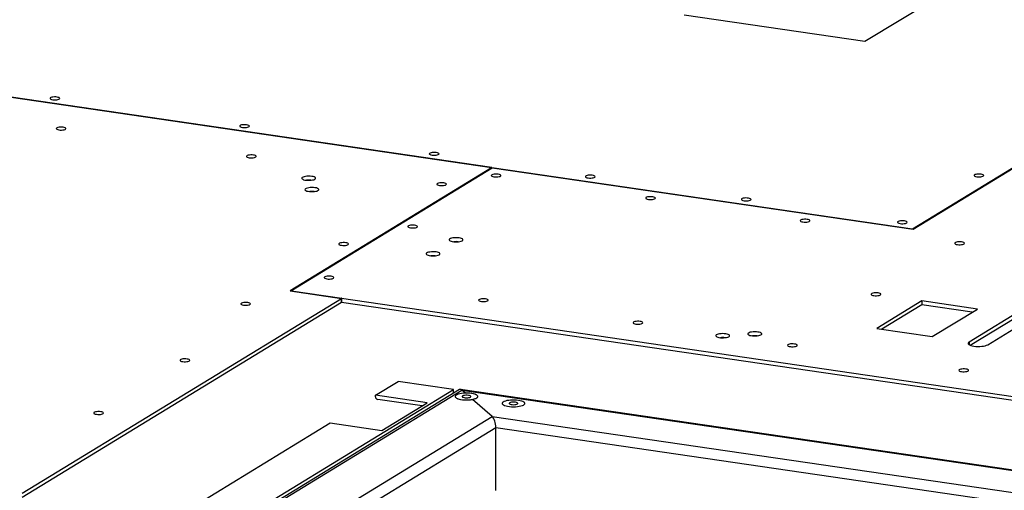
# Model space of a CAD drawing. Header units: millimetres. Extents: x 5 to 589, y 5 to 415.
# Tile 30 of 85: x 152 to 193, y 339 to 359. Entities that reach past the tile are written whole.
import ezdxf

# ---------------------------------------------------------------- set-up
doc = ezdxf.new("R2010")
doc.units = ezdxf.units.MM
doc.layers.add('TRAIT-FORT', color=4, linetype='Continuous', lineweight=25)

msp = doc.modelspace()

# ---------------------------------------------------------------- linework, layer by layer
at = {"layer": 'TRAIT-FORT', "color": 4, "linetype": 'Continuous', "lineweight": 25}
for p, q in [((187.433, 358.392), (193.277, 361.957)), ((206.24, 360.705), (189.456, 350.467)), ((206.298, 360.711), (189.476, 350.449)), ((179.804, 359.506), (187.433, 358.392)), ((171.674, 353.055), (130.113, 359.122)), ((171.693, 353.067), (130.132, 359.134)), ((171.674, 353.055), (163.167, 347.866)), ((171.703, 353.044), (163.225, 347.872)), ((171.674, 353.055), (171.674, 353.026)), ((171.693, 353.067), (171.683, 353.061)), ((171.683, 353.032), (171.683, 353.061)), ((189.456, 350.467), (171.683, 353.061)), ((189.476, 350.449), (171.703, 353.044)), ((189.456, 350.452), (189.456, 350.467)), ((195.664, 348.038), (191.845, 345.708)), ((163.167, 347.866), (165.335, 347.55)), ((163.225, 347.872), (165.354, 347.561)), ((163.225, 347.858), (163.225, 347.872)), ((191.893, 345.571), (195.664, 347.872)), ((192.626, 345.594), (196.445, 347.924)), ((151.864, 339.332), (165.335, 347.55)), ((151.864, 339.166), (165.335, 347.384)), ((165.335, 347.384), (165.335, 347.55)), ((165.335, 347.398), (165.345, 347.397)), ((165.354, 347.561), (165.345, 347.556)), ((165.345, 347.556), (219.64, 339.63)), ((165.345, 347.556), (165.345, 347.39)), ((165.345, 347.39), (219.64, 339.464)), ((189.848, 347.443), (187.939, 346.278)), ((189.848, 347.277), (188.158, 346.246)), ((192.192, 347.101), (189.848, 347.443)), ((189.848, 347.443), (189.848, 347.277)), ((191.972, 346.967), (189.848, 347.277)), ((190.283, 345.936), (192.192, 347.101)), ((187.939, 346.278), (190.283, 345.936)), ((191.845, 345.708), (191.845, 345.594)), ((166.773, 343.465), (167.728, 344.047)), ((170.072, 343.705), (167.728, 344.047)), ((170.33, 343.702), (146.285, 329.034)), ((146.555, 329.123), (170.423, 343.683)), ((148.686, 330.66), (170.072, 343.705)), ((168.961, 343.146), (166.773, 343.465)), ((166.773, 343.403), (166.773, 343.465)), ((170.072, 343.545), (170.072, 343.705)), ((207.165, 338.339), (170.37, 343.71)), ((170.573, 343.552), (170.423, 343.683)), ((170.423, 343.683), (207.139, 338.323)), ((168.741, 343.012), (166.871, 343.285)), ((167.051, 341.981), (168.961, 343.146)), ((171.7, 342.573), (170.875, 343.289)), ((146.343, 331.002), (164.864, 342.3)), ((150.277, 329.504), (171.7, 342.573)), ((164.864, 342.3), (167.051, 341.981)), ((171.7, 342.573), (205.943, 337.574)), ((166.743, 338.98), (171.86, 342.102)), ((171.86, 339.446), (171.86, 342.102)), ((171.86, 342.102), (209.914, 336.547))]:
    msp.add_line(p, q, dxfattribs=at)
at = {"layer": 'TRAIT-FORT', "color": 4, "linetype": 'Continuous', "lineweight": 25, "flags": 128}
for points in [[(153.329, 356.039), (153.274, 356.045), (153.216, 356.045), (153.159, 356.041), (153.11, 356.032), (153.07, 356.019), (153.045, 356.003), (153.035, 355.986), (153.042, 355.969), (153.065, 355.953), (153.102, 355.94), (153.15, 355.93), (153.205, 355.924), (153.263, 355.924), (153.319, 355.928), (153.369, 355.937), (153.408, 355.95), (153.434, 355.966), (153.444, 355.983), (153.437, 356), (153.414, 356.016), (153.377, 356.029), (153.329, 356.039)], [(153.59, 354.767), (153.534, 354.772), (153.476, 354.773), (153.42, 354.768), (153.37, 354.759), (153.331, 354.747), (153.305, 354.731), (153.296, 354.714), (153.302, 354.697), (153.325, 354.681), (153.362, 354.667), (153.41, 354.658), (153.465, 354.652), (153.524, 354.652), (153.58, 354.656), (153.63, 354.665), (153.669, 354.678), (153.694, 354.694), (153.704, 354.711), (153.697, 354.728), (153.675, 354.744), (153.638, 354.757), (153.59, 354.767)], [(161.337, 354.87), (161.281, 354.876), (161.223, 354.876), (161.167, 354.872), (161.117, 354.863), (161.078, 354.85), (161.052, 354.834), (161.043, 354.817), (161.049, 354.8), (161.072, 354.784), (161.109, 354.771), (161.157, 354.761), (161.212, 354.755), (161.271, 354.755), (161.327, 354.759), (161.377, 354.768), (161.416, 354.781), (161.441, 354.797), (161.451, 354.814), (161.444, 354.831), (161.422, 354.847), (161.385, 354.861), (161.337, 354.87)], [(161.624, 353.594), (161.568, 353.6), (161.51, 353.6), (161.454, 353.596), (161.404, 353.587), (161.365, 353.574), (161.34, 353.558), (161.33, 353.541), (161.337, 353.524), (161.359, 353.508), (161.396, 353.494), (161.444, 353.485), (161.5, 353.479), (161.558, 353.479), (161.614, 353.483), (161.664, 353.492), (161.703, 353.505), (161.729, 353.521), (161.738, 353.538), (161.732, 353.555), (161.709, 353.571), (161.672, 353.584), (161.624, 353.594)], [(169.344, 353.701), (169.289, 353.707), (169.231, 353.707), (169.174, 353.703), (169.125, 353.694), (169.085, 353.681), (169.06, 353.665), (169.05, 353.648), (169.057, 353.631), (169.08, 353.615), (169.117, 353.602), (169.165, 353.592), (169.22, 353.587), (169.278, 353.586), (169.334, 353.591), (169.384, 353.6), (169.423, 353.612), (169.449, 353.628), (169.459, 353.645), (169.452, 353.662), (169.429, 353.678), (169.392, 353.692), (169.344, 353.701)], [(164.083, 352.695), (164.019, 352.702), (163.951, 352.704), (163.884, 352.702), (163.82, 352.694), (163.763, 352.683), (163.717, 352.668), (163.684, 352.651), (163.665, 352.631), (163.662, 352.611), (163.674, 352.591), (163.702, 352.572), (163.743, 352.556), (163.796, 352.543), (163.857, 352.534), (163.923, 352.53), (163.992, 352.53), (164.058, 352.535), (164.118, 352.544), (164.17, 352.557), (164.21, 352.574), (164.236, 352.592), (164.248, 352.612), (164.243, 352.633), (164.223, 352.652), (164.188, 352.67), (164.141, 352.684), (164.083, 352.695)], [(171.958, 352.786), (171.902, 352.791), (171.844, 352.792), (171.788, 352.787), (171.738, 352.778), (171.699, 352.765), (171.674, 352.75), (171.664, 352.733), (171.671, 352.715), (171.693, 352.699), (171.73, 352.686), (171.778, 352.676), (171.834, 352.671), (171.892, 352.67), (171.948, 352.675), (171.998, 352.684), (172.037, 352.697), (172.063, 352.712), (172.072, 352.729), (172.066, 352.747), (172.043, 352.763), (172.006, 352.776), (171.958, 352.786)], [(175.932, 352.74), (175.877, 352.745), (175.819, 352.745), (175.763, 352.741), (175.713, 352.732), (175.674, 352.719), (175.648, 352.704), (175.638, 352.687), (175.645, 352.669), (175.668, 352.653), (175.705, 352.64), (175.753, 352.63), (175.808, 352.625), (175.866, 352.624), (175.923, 352.629), (175.972, 352.638), (176.012, 352.651), (176.037, 352.666), (176.047, 352.683), (176.04, 352.701), (176.017, 352.716), (175.981, 352.73), (175.932, 352.74)], [(192.344, 352.789), (192.288, 352.795), (192.23, 352.795), (192.174, 352.791), (192.124, 352.782), (192.085, 352.769), (192.059, 352.753), (192.05, 352.736), (192.056, 352.719), (192.079, 352.703), (192.116, 352.69), (192.164, 352.68), (192.219, 352.674), (192.278, 352.674), (192.334, 352.678), (192.384, 352.687), (192.423, 352.7), (192.448, 352.716), (192.458, 352.733), (192.451, 352.75), (192.429, 352.766), (192.392, 352.78), (192.344, 352.789)], [(164.221, 352.217), (164.157, 352.224), (164.089, 352.226), (164.022, 352.223), (163.958, 352.216), (163.901, 352.205), (163.855, 352.19), (163.822, 352.172), (163.803, 352.153), (163.8, 352.132), (163.812, 352.112), (163.84, 352.094), (163.881, 352.078), (163.934, 352.065), (163.995, 352.056), (164.061, 352.051), (164.129, 352.051), (164.196, 352.056), (164.256, 352.066), (164.308, 352.079), (164.348, 352.095), (164.374, 352.114), (164.385, 352.134), (164.381, 352.154), (164.361, 352.174), (164.326, 352.191), (164.279, 352.206), (164.221, 352.217)], [(169.658, 352.421), (169.603, 352.427), (169.545, 352.427), (169.488, 352.423), (169.439, 352.414), (169.399, 352.401), (169.374, 352.385), (169.364, 352.368), (169.371, 352.351), (169.394, 352.335), (169.431, 352.322), (169.479, 352.312), (169.534, 352.307), (169.592, 352.306), (169.648, 352.311), (169.698, 352.32), (169.737, 352.332), (169.763, 352.348), (169.773, 352.365), (169.766, 352.382), (169.743, 352.398), (169.706, 352.412), (169.658, 352.421)], [(178.481, 351.834), (178.426, 351.839), (178.368, 351.839), (178.311, 351.835), (178.262, 351.826), (178.222, 351.813), (178.197, 351.798), (178.187, 351.78), (178.194, 351.763), (178.217, 351.747), (178.253, 351.734), (178.302, 351.724), (178.357, 351.719), (178.415, 351.718), (178.471, 351.723), (178.521, 351.732), (178.56, 351.744), (178.586, 351.76), (178.596, 351.777), (178.589, 351.794), (178.566, 351.81), (178.529, 351.824), (178.481, 351.834)], [(182.521, 351.778), (182.465, 351.783), (182.407, 351.784), (182.351, 351.779), (182.301, 351.77), (182.262, 351.757), (182.237, 351.742), (182.227, 351.725), (182.233, 351.708), (182.256, 351.692), (182.293, 351.678), (182.341, 351.668), (182.397, 351.663), (182.455, 351.663), (182.511, 351.667), (182.561, 351.676), (182.6, 351.689), (182.625, 351.704), (182.635, 351.722), (182.629, 351.739), (182.606, 351.755), (182.569, 351.768), (182.521, 351.778)], [(168.43, 350.634), (168.375, 350.639), (168.317, 350.64), (168.26, 350.635), (168.211, 350.626), (168.171, 350.613), (168.146, 350.598), (168.136, 350.581), (168.143, 350.564), (168.166, 350.548), (168.203, 350.534), (168.251, 350.524), (168.306, 350.519), (168.364, 350.519), (168.42, 350.523), (168.47, 350.532), (168.509, 350.545), (168.535, 350.56), (168.545, 350.577), (168.538, 350.595), (168.515, 350.611), (168.478, 350.624), (168.43, 350.634)], [(185.004, 350.881), (184.949, 350.887), (184.891, 350.887), (184.835, 350.883), (184.785, 350.874), (184.746, 350.861), (184.72, 350.845), (184.71, 350.828), (184.717, 350.811), (184.74, 350.795), (184.777, 350.782), (184.825, 350.772), (184.88, 350.766), (184.938, 350.766), (184.994, 350.77), (185.044, 350.779), (185.083, 350.792), (185.109, 350.808), (185.119, 350.825), (185.112, 350.842), (185.089, 350.858), (185.052, 350.872), (185.004, 350.881)], [(189.109, 350.816), (189.054, 350.821), (188.996, 350.822), (188.939, 350.818), (188.89, 350.809), (188.85, 350.796), (188.825, 350.78), (188.815, 350.763), (188.822, 350.746), (188.845, 350.73), (188.881, 350.716), (188.93, 350.707), (188.985, 350.701), (189.043, 350.701), (189.099, 350.705), (189.149, 350.714), (189.188, 350.727), (189.214, 350.743), (189.224, 350.76), (189.217, 350.777), (189.194, 350.793), (189.157, 350.806), (189.109, 350.816)], [(170.306, 350.098), (170.242, 350.105), (170.174, 350.107), (170.107, 350.105), (170.043, 350.098), (169.986, 350.086), (169.94, 350.071), (169.907, 350.054), (169.888, 350.034), (169.885, 350.014), (169.897, 349.994), (169.925, 349.975), (169.966, 349.959), (170.019, 349.946), (170.08, 349.937), (170.146, 349.933), (170.214, 349.933), (170.281, 349.938), (170.341, 349.947), (170.393, 349.96), (170.433, 349.977), (170.459, 349.996), (170.47, 350.016), (170.466, 350.036), (170.445, 350.055), (170.411, 350.073), (170.363, 350.087), (170.306, 350.098)], [(165.52, 349.897), (165.465, 349.902), (165.407, 349.903), (165.35, 349.898), (165.301, 349.889), (165.261, 349.877), (165.236, 349.861), (165.226, 349.844), (165.233, 349.827), (165.256, 349.811), (165.292, 349.797), (165.341, 349.788), (165.396, 349.782), (165.454, 349.782), (165.51, 349.786), (165.56, 349.795), (165.599, 349.808), (165.625, 349.824), (165.635, 349.841), (165.628, 349.858), (165.605, 349.874), (165.568, 349.887), (165.52, 349.897)], [(191.527, 349.929), (191.472, 349.934), (191.414, 349.935), (191.358, 349.93), (191.308, 349.921), (191.269, 349.909), (191.243, 349.893), (191.233, 349.876), (191.24, 349.859), (191.263, 349.843), (191.3, 349.829), (191.348, 349.82), (191.403, 349.814), (191.461, 349.814), (191.518, 349.818), (191.567, 349.827), (191.607, 349.84), (191.632, 349.856), (191.642, 349.873), (191.635, 349.89), (191.612, 349.906), (191.576, 349.919), (191.527, 349.929)], [(169.336, 349.507), (169.272, 349.514), (169.204, 349.516), (169.137, 349.513), (169.073, 349.506), (169.016, 349.495), (168.97, 349.48), (168.937, 349.462), (168.918, 349.442), (168.915, 349.422), (168.927, 349.402), (168.955, 349.384), (168.996, 349.367), (169.049, 349.355), (169.11, 349.346), (169.176, 349.341), (169.244, 349.341), (169.311, 349.346), (169.371, 349.356), (169.423, 349.369), (169.463, 349.385), (169.489, 349.404), (169.5, 349.424), (169.496, 349.444), (169.476, 349.464), (169.441, 349.481), (169.394, 349.496), (169.336, 349.507)], [(164.903, 348.482), (164.847, 348.487), (164.789, 348.488), (164.733, 348.483), (164.683, 348.474), (164.644, 348.462), (164.618, 348.446), (164.609, 348.429), (164.615, 348.412), (164.638, 348.396), (164.675, 348.382), (164.723, 348.372), (164.778, 348.367), (164.837, 348.367), (164.893, 348.371), (164.943, 348.38), (164.982, 348.393), (165.007, 348.408), (165.017, 348.426), (165.01, 348.443), (164.988, 348.459), (164.951, 348.472), (164.903, 348.482)], [(188, 347.777), (187.944, 347.782), (187.886, 347.783), (187.83, 347.779), (187.78, 347.77), (187.741, 347.757), (187.716, 347.741), (187.706, 347.724), (187.713, 347.707), (187.735, 347.691), (187.772, 347.677), (187.82, 347.668), (187.876, 347.662), (187.934, 347.662), (187.99, 347.666), (188.04, 347.675), (188.079, 347.688), (188.105, 347.704), (188.114, 347.721), (188.108, 347.738), (188.085, 347.754), (188.048, 347.767), (188, 347.777)], [(161.382, 347.373), (161.327, 347.378), (161.268, 347.379), (161.212, 347.374), (161.163, 347.365), (161.123, 347.352), (161.098, 347.337), (161.088, 347.32), (161.095, 347.303), (161.117, 347.287), (161.154, 347.273), (161.202, 347.263), (161.258, 347.258), (161.316, 347.258), (161.372, 347.262), (161.422, 347.271), (161.461, 347.284), (161.487, 347.299), (161.496, 347.316), (161.49, 347.334), (161.467, 347.35), (161.43, 347.363), (161.382, 347.373)], [(171.426, 347.53), (171.37, 347.535), (171.312, 347.536), (171.256, 347.531), (171.206, 347.522), (171.167, 347.509), (171.142, 347.494), (171.132, 347.477), (171.138, 347.459), (171.161, 347.443), (171.198, 347.43), (171.246, 347.42), (171.302, 347.415), (171.36, 347.414), (171.416, 347.419), (171.466, 347.428), (171.505, 347.441), (171.53, 347.456), (171.54, 347.473), (171.534, 347.491), (171.511, 347.507), (171.474, 347.52), (171.426, 347.53)], [(177.949, 346.577), (177.894, 346.583), (177.835, 346.583), (177.779, 346.579), (177.729, 346.57), (177.69, 346.557), (177.665, 346.541), (177.655, 346.524), (177.662, 346.507), (177.684, 346.491), (177.721, 346.478), (177.769, 346.468), (177.825, 346.463), (177.883, 346.462), (177.939, 346.467), (177.989, 346.476), (178.028, 346.488), (178.054, 346.504), (178.063, 346.521), (178.057, 346.538), (178.034, 346.554), (177.997, 346.568), (177.949, 346.577)], [(181.567, 346.053), (181.503, 346.06), (181.435, 346.062), (181.367, 346.059), (181.304, 346.052), (181.247, 346.041), (181.201, 346.026), (181.168, 346.008), (181.149, 345.989), (181.145, 345.969), (181.158, 345.949), (181.186, 345.93), (181.227, 345.914), (181.28, 345.901), (181.341, 345.892), (181.407, 345.887), (181.475, 345.888), (181.542, 345.893), (181.602, 345.902), (181.654, 345.915), (181.694, 345.931), (181.72, 345.95), (181.731, 345.97), (181.727, 345.991), (181.706, 346.01), (181.672, 346.027), (181.624, 346.042), (181.567, 346.053)], [(182.923, 346.13), (182.859, 346.137), (182.791, 346.139), (182.723, 346.137), (182.66, 346.129), (182.603, 346.118), (182.557, 346.103), (182.523, 346.085), (182.505, 346.066), (182.501, 346.046), (182.514, 346.026), (182.542, 346.007), (182.583, 345.991), (182.636, 345.978), (182.697, 345.969), (182.763, 345.965), (182.831, 345.965), (182.897, 345.97), (182.958, 345.979), (183.01, 345.992), (183.05, 346.009), (183.076, 346.027), (183.087, 346.047), (183.083, 346.068), (183.062, 346.087), (183.028, 346.105), (182.98, 346.119), (182.923, 346.13)], [(184.472, 345.625), (184.417, 345.631), (184.359, 345.631), (184.302, 345.627), (184.253, 345.618), (184.213, 345.605), (184.188, 345.589), (184.178, 345.572), (184.185, 345.555), (184.208, 345.539), (184.245, 345.526), (184.293, 345.516), (184.348, 345.51), (184.406, 345.51), (184.462, 345.514), (184.512, 345.523), (184.551, 345.536), (184.577, 345.552), (184.587, 345.569), (184.58, 345.586), (184.557, 345.602), (184.52, 345.615), (184.472, 345.625)], [(191.845, 345.708), (191.815, 345.684), (191.802, 345.659), (191.805, 345.634), (191.824, 345.609), (191.86, 345.586), (191.91, 345.565), (191.972, 345.548), (192.045, 345.535), (192.125, 345.526), (192.209, 345.522), (192.294, 345.523), (192.377, 345.528), (192.454, 345.539), (192.523, 345.554), (192.582, 345.572), (192.626, 345.594)], [(158.818, 344.992), (158.762, 344.997), (158.704, 344.997), (158.648, 344.993), (158.598, 344.984), (158.559, 344.971), (158.534, 344.956), (158.524, 344.939), (158.531, 344.921), (158.553, 344.905), (158.59, 344.892), (158.638, 344.882), (158.694, 344.877), (158.752, 344.876), (158.808, 344.881), (158.858, 344.89), (158.897, 344.903), (158.923, 344.918), (158.932, 344.935), (158.926, 344.953), (158.903, 344.969), (158.866, 344.982), (158.818, 344.992)], [(191.705, 344.569), (191.65, 344.575), (191.592, 344.575), (191.535, 344.571), (191.486, 344.562), (191.446, 344.549), (191.421, 344.533), (191.411, 344.516), (191.418, 344.499), (191.441, 344.483), (191.478, 344.47), (191.526, 344.46), (191.581, 344.455), (191.639, 344.454), (191.695, 344.459), (191.745, 344.468), (191.784, 344.48), (191.81, 344.496), (191.82, 344.513), (191.813, 344.53), (191.79, 344.546), (191.753, 344.56), (191.705, 344.569)], [(170.573, 343.552), (170.489, 343.547), (170.408, 343.538), (170.335, 343.525), (170.271, 343.508), (170.218, 343.487), (170.178, 343.464), (170.153, 343.44), (170.142, 343.414), (170.147, 343.389), (170.168, 343.364), (170.203, 343.34), (170.252, 343.319), (170.313, 343.301), (170.383, 343.286), (170.461, 343.276), (170.545, 343.269), (170.631, 343.267), (170.716, 343.27), (170.799, 343.278), (170.875, 343.289)], [(170.83, 343.538), (170.75, 343.547), (170.666, 343.552), (170.58, 343.552), (170.496, 343.548), (170.415, 343.539), (170.341, 343.526), (170.277, 343.509), (170.223, 343.489), (170.182, 343.467), (170.155, 343.443), (170.143, 343.417), (170.146, 343.392), (170.165, 343.367), (170.198, 343.343), (170.245, 343.322), (170.304, 343.303), (170.373, 343.288), (170.45, 343.277), (170.532, 343.27), (170.618, 343.267), (170.703, 343.27), (170.786, 343.276), (170.863, 343.287), (170.933, 343.302), (170.992, 343.32), (171.04, 343.342), (171.074, 343.365), (171.094, 343.39), (171.098, 343.416), (171.087, 343.441), (171.061, 343.465), (171.021, 343.488), (170.968, 343.508), (170.904, 343.525), (170.83, 343.538)], [(170.701, 343.46), (170.649, 343.465), (170.594, 343.465), (170.541, 343.46), (170.495, 343.451), (170.461, 343.438), (170.44, 343.423), (170.436, 343.406), (170.448, 343.39), (170.475, 343.376), (170.515, 343.365), (170.565, 343.358), (170.619, 343.355), (170.674, 343.357), (170.724, 343.364), (170.764, 343.375), (170.792, 343.39), (170.805, 343.406), (170.801, 343.422), (170.781, 343.437), (170.747, 343.45), (170.701, 343.46)], [(170.875, 343.289), (170.948, 343.306), (171.008, 343.327), (171.054, 343.35), (171.085, 343.376), (171.098, 343.403), (171.094, 343.43), (171.073, 343.456), (171.035, 343.481), (170.982, 343.503), (170.916, 343.522), (170.839, 343.537), (170.754, 343.547), (170.665, 343.552), (170.573, 343.552)], [(172.815, 343.249), (172.735, 343.258), (172.65, 343.262), (172.565, 343.263), (172.48, 343.258), (172.4, 343.249), (172.326, 343.236), (172.261, 343.22), (172.207, 343.2), (172.166, 343.177), (172.139, 343.153), (172.127, 343.128), (172.13, 343.102), (172.149, 343.077), (172.182, 343.054), (172.229, 343.032), (172.288, 343.014), (172.357, 342.998), (172.434, 342.987), (172.516, 342.98), (172.602, 342.978), (172.687, 342.98), (172.77, 342.987), (172.848, 342.998), (172.917, 343.012), (172.977, 343.031), (173.024, 343.052), (173.059, 343.075), (173.078, 343.1), (173.083, 343.126), (173.072, 343.151), (173.046, 343.176), (173.005, 343.198), (172.952, 343.218), (172.888, 343.235), (172.815, 343.249)], [(172.815, 343.249), (172.735, 343.258), (172.65, 343.262), (172.565, 343.263), (172.48, 343.258), (172.4, 343.249), (172.326, 343.236), (172.261, 343.22), (172.207, 343.2), (172.166, 343.177), (172.139, 343.153), (172.127, 343.128), (172.13, 343.102), (172.149, 343.077), (172.182, 343.054), (172.229, 343.032), (172.288, 343.014), (172.357, 342.998), (172.434, 342.987), (172.516, 342.98), (172.602, 342.978), (172.687, 342.98), (172.77, 342.987), (172.848, 342.998), (172.917, 343.012), (172.977, 343.031), (173.024, 343.052), (173.059, 343.075), (173.078, 343.1), (173.083, 343.126), (173.072, 343.151), (173.046, 343.176), (173.005, 343.198), (172.952, 343.218), (172.888, 343.235), (172.815, 343.249)], [(172.686, 343.17), (172.633, 343.175), (172.578, 343.175), (172.525, 343.17), (172.48, 343.161), (172.445, 343.148), (172.425, 343.133), (172.42, 343.117), (172.432, 343.101), (172.459, 343.086), (172.5, 343.075), (172.549, 343.068), (172.604, 343.065), (172.658, 343.068), (172.708, 343.075), (172.748, 343.086), (172.776, 343.1), (172.789, 343.116), (172.785, 343.132), (172.765, 343.148), (172.731, 343.161), (172.686, 343.17)], [(155.173, 342.768), (155.118, 342.774), (155.059, 342.774), (155.003, 342.77), (154.953, 342.761), (154.914, 342.748), (154.889, 342.732), (154.879, 342.715), (154.886, 342.698), (154.908, 342.682), (154.945, 342.669), (154.993, 342.659), (155.049, 342.653), (155.107, 342.653), (155.163, 342.657), (155.213, 342.666), (155.252, 342.679), (155.278, 342.695), (155.287, 342.712), (155.281, 342.729), (155.258, 342.745), (155.221, 342.758), (155.173, 342.768)]]:
    msp.add_lwpolyline(points, dxfattribs=at)
at = {"layer": 'TRAIT-FORT', "color": 4, "linetype": 'Continuous', "lineweight": 25}
for centre, radius, start, end in [((163.954, 351.586), 0.953, 84.3704, 95.6079), ((164.092, 351.107), 0.953, 84.3704, 95.6079), ((170.177, 348.989), 0.953, 84.3704, 95.6079), ((169.207, 348.397), 0.953, 84.3704, 95.6079), ((182.794, 345.02), 0.953, 84.3704, 95.6079), ((181.438, 344.943), 0.953, 84.3704, 95.6079), ((166.894, 343.403), 0.12, 179.9745, 259.2328)]:
    msp.add_arc(centre, radius, start, end, dxfattribs=at)
for centre, start_param, end_param in [((170.422, 343.351), 5.806564, 6.425069), ((170.422, 343.351), 5.806564, 6.425069), ((171.7, 342.241), 4.235768, 5.806564), ((171.7, 342.241), 4.235768, 5.806564)]:
    msp.add_ellipse(centre, major_axis=(-0.073, 0.359), ratio=0.3958, start_param=start_param, end_param=end_param, dxfattribs=at)

doc.saveas('drawing.dxf')
